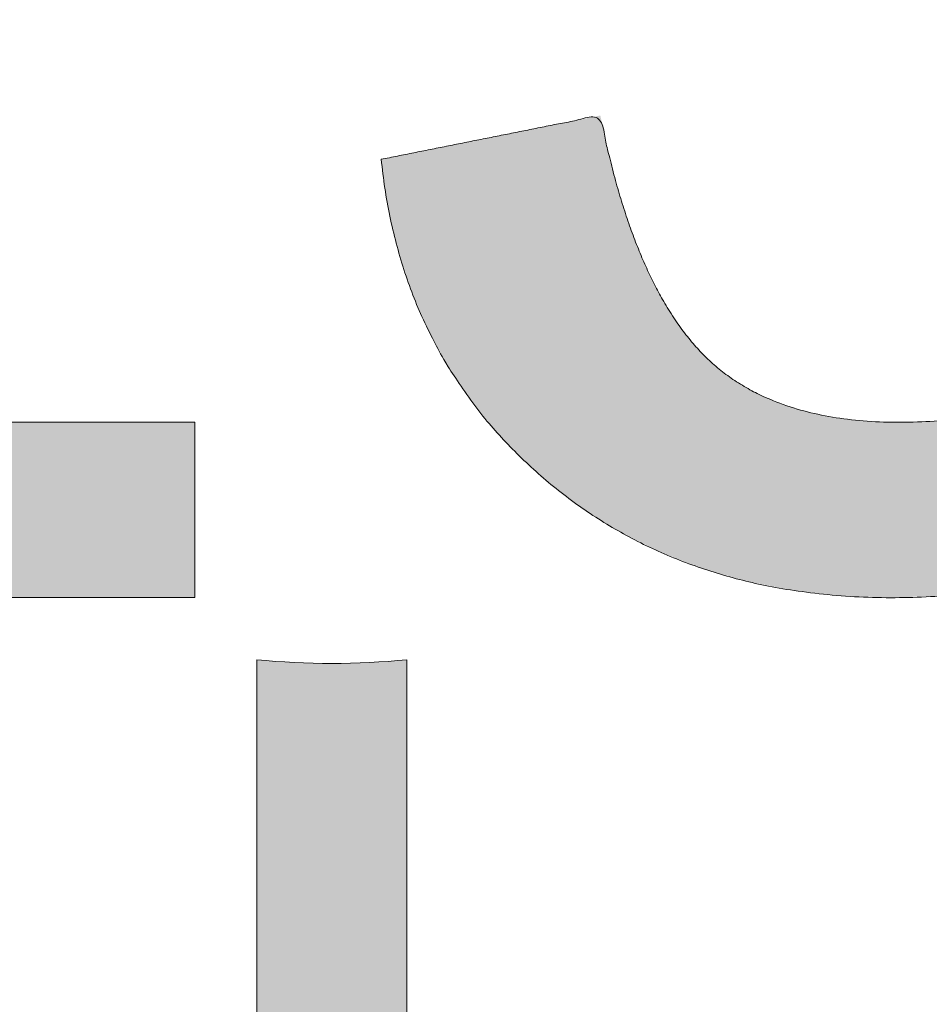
# Model space of a CAD drawing. Header units: inches. Extents: x -462 to -288, y -230 to 11.
# Tile 43 of 58: x -357.44 to -356.01, y 2.61 to 4.16. Entities that reach past the tile are written whole.
import ezdxf

# ---------------------------------------------------------------- set-up
doc = ezdxf.new("R2010")
doc.units = ezdxf.units.IN
doc.header["$LTSCALE"] = 32
doc.header["$MEASUREMENT"] = 0
doc.linetypes.add('Dash Style-1', pattern=[0.083328, 0.041656, -0.041672])
for name, color, linetype, lineweight in [('Black', 7, 'Continuous', 18), ('DashLine', 7, 'Dash Style-1', 13), ('DashLineFill', 7, 'Dash Style-1', 13), ('Drawing', 7, 'Continuous', 18), ('Leg_Locator', 7, 'Continuous', 13), ('Metal-DeskStructure', 7, 'Continuous', 13), ('None', 7, 'Continuous', 18), ('SolidLine', 7, 'Continuous', 15), ('Wood_1-H', 7, 'Continuous', 13)]:
    doc.layers.add(name, color=color, linetype=linetype, lineweight=lineweight)
pattern_1 = [(45, (0, 0), (-1.61301565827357, 1.935715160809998), []), (45, (-1.0608, 1.0608), (-0.4723460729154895, 0.4167612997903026), [])]

# ---------------------------------------------------------------- blocks, each defined once
blk = doc.blocks.new('1BRPFY-Leg_Plate (2D)')
at = {"layer": 'DashLineFill', "linetype": 'Continuous', "lineweight": 13}
h = blk.add_hatch(dxfattribs=at)
h.set_pattern_fill('Steel', color=253, style=0, pattern_type=2)
h.set_pattern_definition(pattern_1)
edge = h.paths.add_edge_path()
edge.add_arc((-1.704724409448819, -1.704724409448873), 0.125984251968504, 179.9999999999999, 269.9999999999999)
edge.add_line((-1.704724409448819, -1.830708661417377), (1.704724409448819, -1.830708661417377))
edge.add_arc((1.704724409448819, -1.704724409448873), 0.125984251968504, 270.0000000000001, 360.0000000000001)
edge.add_line((1.830708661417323, -1.704724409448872), (1.830708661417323, 1.704724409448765))
edge.add_arc((1.704724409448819, 1.704724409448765), 0.1259842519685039, 0, 90)
edge.add_line((1.704724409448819, 1.830708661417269), (-1.704724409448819, 1.830708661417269))
edge.add_arc((-1.704724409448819, 1.704724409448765), 0.1259842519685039, 90, 180)
edge.add_line((-1.830708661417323, 1.704724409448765), (-1.830708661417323, -1.704724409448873))
at = {"layer": 'DashLineFill', "flags": 128}
blk.add_lwpolyline([(-1.830708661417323, -1.704724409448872, 0.414213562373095), (-1.704724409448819, -1.830708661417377), (1.704724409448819, -1.830708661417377, 0.414213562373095), (1.830708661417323, -1.704724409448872), (1.830708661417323, 1.704724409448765, 0.414213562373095), (1.704724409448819, 1.830708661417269), (-1.704724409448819, 1.830708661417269, 0.414213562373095), (-1.830708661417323, 1.704724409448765)], format="xyb", close=True, dxfattribs=at)
at = {"layer": 'SolidLine', "flags": 128}
blk.add_lwpolyline([(0.7086614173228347, -0.5019685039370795), (0.728920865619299, -0.5029637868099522), (0.7489852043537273, -0.5059400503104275), (0.7686612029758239, -0.5108686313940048), (0.7877593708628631, -0.5177020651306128), (0.8060957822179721, -0.5263745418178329), (0.823493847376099, -0.5368025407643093), (0.8397860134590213, -0.5488856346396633), (0.8548153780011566, -0.5625074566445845), (0.8684372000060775, -0.5775368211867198), (0.8805202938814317, -0.5938289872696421), (0.8909482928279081, -0.611227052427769), (0.8996207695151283, -0.6295634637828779), (0.9064542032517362, -0.6486616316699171), (0.9113827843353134, -0.6683376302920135), (0.9143590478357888, -0.688401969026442), (0.9153543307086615, -0.7086614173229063), (0.9143590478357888, -0.7289208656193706), (0.9113827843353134, -0.748985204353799), (0.9064542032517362, -0.7686612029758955), (0.8996207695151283, -0.7877593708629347), (0.8909482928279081, -0.8060957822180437), (0.8805202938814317, -0.8234938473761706), (0.8684372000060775, -0.8397860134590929), (0.8548153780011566, -0.8548153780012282), (0.8397860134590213, -0.8684372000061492), (0.823493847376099, -0.8805202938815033), (0.8060957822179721, -0.8909482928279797), (0.7877593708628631, -0.8996207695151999), (0.7686612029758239, -0.9064542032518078), (0.7489852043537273, -0.9113827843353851), (0.728920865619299, -0.9143590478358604), (0.7086614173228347, -0.9153543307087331), (0.6884019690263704, -0.9143590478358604), (0.668337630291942, -0.9113827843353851), (0.6486616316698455, -0.9064542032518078), (0.6295634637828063, -0.8996207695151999), (0.6112270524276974, -0.8909482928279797), (0.5938289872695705, -0.8805202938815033), (0.5775368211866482, -0.8684372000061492), (0.5625074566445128, -0.8548153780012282), (0.5488856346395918, -0.8397860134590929), (0.5368025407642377, -0.8234938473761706), (0.5263745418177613, -0.8060957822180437), (0.5177020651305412, -0.7877593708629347), (0.5108686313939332, -0.7686612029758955), (0.5059400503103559, -0.748985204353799), (0.5029637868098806, -0.7289208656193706), (0.5019685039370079, -0.7086614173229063), (0.5029637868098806, -0.688401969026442), (0.5059400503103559, -0.6683376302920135), (0.5108686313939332, -0.6486616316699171), (0.5177020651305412, -0.6295634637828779), (0.5263745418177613, -0.611227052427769), (0.5368025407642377, -0.5938289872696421), (0.5488856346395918, -0.5775368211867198), (0.5625074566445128, -0.5625074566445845), (0.5775368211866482, -0.5488856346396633), (0.5938289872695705, -0.5368025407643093), (0.6112270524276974, -0.5263745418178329), (0.6295634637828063, -0.5177020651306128), (0.6486616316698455, -0.5108686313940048), (0.668337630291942, -0.5059400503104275), (0.6884019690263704, -0.5029637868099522)], close=True, dxfattribs=at)
blk = doc.blocks.new('1BRPX5-Util_Bkt_Sm-F (2D)')
at = {"layer": 'DashLineFill', "linetype": 'Continuous', "lineweight": 13}
h = blk.add_hatch(dxfattribs=at)
h.set_pattern_fill('Steel', color=253, style=0, pattern_type=2)
h.set_pattern_definition(pattern_1)
edge = h.paths.add_edge_path()
edge.add_line((-4.468503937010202, 4.413385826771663), (-3.12992125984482, 4.413385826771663))
edge.add_line((-3.12992125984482, 4.413385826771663), (-3.12992125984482, -1.854330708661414))
edge.add_line((-3.12992125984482, -1.854330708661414), (-4.468503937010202, -1.854330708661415))
edge.add_line((-4.468503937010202, -1.854330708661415), (-4.468503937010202, -1.988188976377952))
edge.add_line((-4.468503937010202, -1.988188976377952), (-2.421259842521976, -1.988188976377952))
edge.add_line((-2.421259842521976, -1.988188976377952), (-2.421259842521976, -2.366141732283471))
edge.add_arc((-2.303149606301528, -2.366141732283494), 0.1181102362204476, 179.9999999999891, 270.000000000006)
edge.add_line((-2.303149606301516, -2.484251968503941), (2.303149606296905, -2.484251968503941))
edge.add_arc((2.303149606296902, -2.366141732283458), 0.1181102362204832, 270.0000000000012, 359.9999999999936)
edge.add_line((2.421259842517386, -2.366141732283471), (2.421259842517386, -1.988188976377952))
edge.add_line((2.421259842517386, -1.988188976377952), (4.468503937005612, -1.988188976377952))
edge.add_line((4.468503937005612, -1.988188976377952), (4.468503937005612, -1.854330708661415))
edge.add_line((4.468503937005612, -1.854330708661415), (3.12992125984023, -1.854330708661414))
edge.add_line((3.12992125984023, -1.854330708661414), (3.12992125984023, 4.413385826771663))
edge.add_line((3.12992125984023, 4.413385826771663), (4.468503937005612, 4.413385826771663))
edge.add_line((4.468503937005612, 4.413385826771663), (4.468503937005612, 4.547244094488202))
edge.add_line((4.468503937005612, 4.547244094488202), (2.421259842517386, 4.547244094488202))
edge.add_line((2.421259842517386, 4.547244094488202), (2.421259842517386, 4.925196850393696))
edge.add_arc((2.303149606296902, 4.925196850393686), 0.1181102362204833, 5.365542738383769e-12, 89.99999999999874)
edge.add_line((2.303149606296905, 5.043307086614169), (-2.303149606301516, 5.043307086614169))
edge.add_arc((-2.303149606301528, 4.92519685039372), 0.1181102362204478, 89.99999999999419, 180.0000000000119)
edge.add_line((-2.421259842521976, 4.925196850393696), (-2.421259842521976, 4.547244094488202))
edge.add_line((-2.421259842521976, 4.547244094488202), (-4.468503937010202, 4.547244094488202))
edge.add_line((-4.468503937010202, 4.547244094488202), (-4.468503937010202, 4.413385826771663))
at = {"layer": 'SolidLine', "flags": 128}
for points in [[(-0.4214361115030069, -0.3626133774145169), (-0.3885146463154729, -0.3924516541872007), (-0.3586763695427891, -0.4253731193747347), (-0.3322086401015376, -0.4610607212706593), (-0.3093663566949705, -0.4991707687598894), (-0.2903695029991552, -0.5393362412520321), (-0.2754010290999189, -0.5811703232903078), (-0.2646050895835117, -0.6242701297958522), (-0.2580856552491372, -0.6682205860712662), (-0.2559055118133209, -0.7125984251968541), (-0.2580856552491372, -0.756976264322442), (-0.2646050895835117, -0.800926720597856), (-0.2754010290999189, -0.8440265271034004), (-0.2903695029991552, -0.8858606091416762), (-0.3093663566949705, -0.9260260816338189), (-0.3322086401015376, -0.9641361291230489), (-0.3586763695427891, -0.9998237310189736), (-0.3885146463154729, -1.032745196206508), (-0.4214361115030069, -1.062583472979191)], [(1.028808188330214, -1.032745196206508), (0.9958867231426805, -1.062583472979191), (0.9601991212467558, -1.089051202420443), (0.9220890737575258, -1.11189348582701), (0.8819236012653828, -1.130890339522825), (0.8400895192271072, -1.145858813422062), (0.7969897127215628, -1.156654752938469), (0.7530392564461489, -1.163174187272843), (0.708661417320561, -1.16535433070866), (0.6642835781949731, -1.163174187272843), (0.6203331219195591, -1.156654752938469), (0.5772333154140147, -1.145858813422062), (0.5353992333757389, -1.130890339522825), (0.4952337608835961, -1.11189348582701), (0.4571237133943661, -1.089051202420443), (0.4214361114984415, -1.062583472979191), (0.3885146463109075, -1.032745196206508), (0.3586763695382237, -0.9998237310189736), (0.3322086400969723, -0.9641361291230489), (0.3093663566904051, -0.9260260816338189), (0.2903695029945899, -0.8858606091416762), (0.2754010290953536, -0.8440265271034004), (0.2646050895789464, -0.800926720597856), (0.2580856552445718, -0.756976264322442), (0.2559055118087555, -0.7125984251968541), (0.2580856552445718, -0.6682205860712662), (0.2646050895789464, -0.6242701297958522), (0.2754010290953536, -0.5811703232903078), (0.2903695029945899, -0.5393362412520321), (0.3093663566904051, -0.4991707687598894), (0.3322086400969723, -0.4610607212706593), (0.3586763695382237, -0.4253731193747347), (0.3885146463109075, -0.3924516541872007), (0.4214361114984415, -0.3626133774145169), (0.4571237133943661, -0.3361456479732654), (0.4952337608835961, -0.3133033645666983), (0.5353992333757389, -0.294306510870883), (0.5772333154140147, -0.2793380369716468), (0.6203331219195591, -0.2685420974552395), (0.6642835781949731, -0.262022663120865), (0.708661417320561, -0.2598425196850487), (0.7530392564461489, -0.262022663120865), (0.7969897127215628, -0.2685420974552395), (0.8400895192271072, -0.2793380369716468), (0.8819236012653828, -0.294306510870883), (0.9220890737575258, -0.3133033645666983), (0.9601991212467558, -0.3361456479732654), (0.9958867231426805, -0.3626133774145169), (1.028808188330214, -0.3924516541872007)]]:
    blk.add_lwpolyline(points, dxfattribs=at)
blk = doc.blocks.new('Slate-LegBrace (2D)')
at = {"layer": 'DashLineFill', "linetype": 'Continuous', "lineweight": 13}
h = blk.add_hatch(dxfattribs=at)
h.set_pattern_fill('Steel', color=253, style=0, pattern_type=2)
h.set_pattern_definition(pattern_1)
edge = h.paths.add_edge_path()
edge.add_line((-2.199587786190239, -0.1351515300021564), (-1.374775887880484, -0.1351515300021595))
edge.add_arc((3.636636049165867e-15, -0.01355418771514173), 1.380142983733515, 185.0545920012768, 354.9454079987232)
edge.add_line((1.374775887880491, -0.13515153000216), (2.199718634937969, -0.1351515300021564))
edge.add_arc((6.54243738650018e-05, -0.01705725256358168), 2.202821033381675, 183.0731271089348, 356.92687289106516, ccw=False)
h = blk.add_hatch(dxfattribs=at)
h.set_pattern_fill('Steel', color=253, style=0, pattern_type=2)
h.set_pattern_definition(pattern_1)
edge = h.paths.add_edge_path()
edge.add_line((2.191696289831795, -0.2375138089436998), (1.463739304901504, -0.2375137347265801))
edge.add_arc((-6.542437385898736e-05, -0.01704129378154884), 1.480314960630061, 188.5652811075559, 351.4347188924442, ccw=False)
edge.add_line((-1.463870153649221, -0.2375137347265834), (-2.191827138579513, -0.2375138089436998))
edge.add_line((-2.191827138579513, -0.2375138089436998), (-2.199718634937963, -0.1351515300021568))
edge.add_line((-2.199718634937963, -0.1351515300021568), (-1.374775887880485, -0.1351515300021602))
edge.add_arc((2.937282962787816e-15, -0.01355418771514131), 1.380142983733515, 185.0545920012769, 354.9454079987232)
edge.add_line((1.37477588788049, -0.1351515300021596), (2.199587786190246, -0.1351515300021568))
edge.add_line((2.199587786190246, -0.1351515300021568), (2.191696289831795, -0.2375138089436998))
at = {"layer": 'DashLineFill', "flags": 128}
for points in [[(2.191696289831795, -0.2375138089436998), (1.463739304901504, -0.2375137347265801, -0.860662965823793), (-1.463870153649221, -0.2375137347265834), (-2.191827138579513, -0.2375138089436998), (-2.199718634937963, -0.1351515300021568), (-1.374775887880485, -0.1351515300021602, 0.9154551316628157), (1.37477588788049, -0.1351515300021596), (2.199587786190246, -0.1351515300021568)], [(-2.199587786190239, -0.1351515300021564), (-1.374775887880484, -0.1351515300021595, 0.9154551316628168), (1.374775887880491, -0.13515153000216), (2.199718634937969, -0.1351515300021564, -0.9477524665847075)]]:
    blk.add_lwpolyline(points, format="xyb", close=True, dxfattribs=at)
blk = doc.blocks.new('TLLegSleeve (2D)')
at = {"layer": 'DashLineFill', "linetype": 'Continuous', "lineweight": 13}
h = blk.add_hatch(dxfattribs=at)
h.set_pattern_fill('Steel', color=253, style=0, pattern_type=2)
h.set_pattern_definition(pattern_1)
edge = h.paths.add_edge_path()
edge.add_line((1.08267716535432, 1.402343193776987), (1.08267716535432, 2.913385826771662))
edge.add_arc((-1.707523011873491e-13, 2.913385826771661), 1.08267716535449, 4.479377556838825e-14, 180)
edge.add_line((-1.082677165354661, 2.913385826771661), (-1.08267716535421, 1.402343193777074))
edge.add_arc((-1.332267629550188e-15, 2.886579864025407e-15), 1.771653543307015, 127.6698869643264, 412.330113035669)
edge.add_line((1.08267716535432, 1.402343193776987), (1.08267716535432, 1.402343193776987))
edge = h.paths.add_edge_path()
edge.add_arc((1.665334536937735e-15, 2.91338582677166), 0.7480314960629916, 180, 360)
edge.add_arc((1.665334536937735e-15, 2.91338582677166), 0.7480314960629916, 9.54166404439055e-15, 180)
edge.add_line((-0.7480314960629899, 2.91338582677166), (-0.7480314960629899, 2.91338582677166))
edge = h.paths.add_edge_path()
edge.add_arc((-1.723066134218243e-13, 5.70119602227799e-16), 1.437007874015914, 180, 360)
edge.add_arc((-1.723066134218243e-13, 9.149983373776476e-17), 1.437007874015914, 9.541664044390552e-15, 180)
edge.add_line((-1.437007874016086, 3.308097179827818e-16), (-1.437007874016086, 3.308097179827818e-16))
at = {"layer": 'DashLine', "color": 8, "flags": 128}
blk.add_lwpolyline([(1.653543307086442, 1.118599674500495e-14), (1.645581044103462, -0.1620755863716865), (1.621770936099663, -0.3225902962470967), (1.582342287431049, -0.4799982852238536), (1.527674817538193, -0.6327836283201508), (1.45829500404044, -0.7794749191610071), (1.374871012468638, -0.9186594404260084), (1.278206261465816, -1.048996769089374), (1.169231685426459, -1.169231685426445), (1.048996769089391, -1.278206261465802), (0.918659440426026, -1.374871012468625), (0.7794749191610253, -1.458295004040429), (0.6327836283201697, -1.527674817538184), (0.4799982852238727, -1.582342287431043), (0.3225902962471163, -1.621770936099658), (0.1620755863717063, -1.645581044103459), (8.723964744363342e-15, -1.653543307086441), (-0.162075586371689, -1.645581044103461), (-0.3225902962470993, -1.621770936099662), (-0.4799982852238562, -1.582342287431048), (-0.6327836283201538, -1.527674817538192), (-0.7794749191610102, -1.458295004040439), (-0.9186594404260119, -1.374871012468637), (-1.048996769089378, -1.278206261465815), (-1.169231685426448, -1.169231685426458), (-1.278206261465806, -1.048996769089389), (-1.374871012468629, -0.9186594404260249), (-1.458295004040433, -0.7794749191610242), (-1.527674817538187, -0.6327836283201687), (-1.582342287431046, -0.4799982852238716), (-1.621770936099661, -0.3225902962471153), (-1.645581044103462, -0.1620755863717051), (-1.653543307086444, -7.741682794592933e-15), (-1.645581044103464, 0.1620755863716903), (-1.621770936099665, 0.3225902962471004), (-1.582342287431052, 0.4799982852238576), (-1.527674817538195, 0.6327836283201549), (-1.458295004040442, 0.7794749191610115), (-1.37487101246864, 0.918659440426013), (-1.278206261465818, 1.048996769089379), (-1.169231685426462, 1.169231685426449), (-1.048996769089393, 1.278206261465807), (-0.9186594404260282, 1.37487101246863), (-0.7794749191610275, 1.458295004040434), (-0.6327836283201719, 1.527674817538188), (-0.479998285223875, 1.582342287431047), (-0.3225902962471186, 1.621770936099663), (-0.1620755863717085, 1.645581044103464), (-1.096189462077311e-14, 1.653543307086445), (0.1620755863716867, 1.645581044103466), (0.3225902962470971, 1.621770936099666), (0.479998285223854, 1.582342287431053), (0.6327836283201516, 1.527674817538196), (0.7794749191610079, 1.458295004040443), (0.9186594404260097, 1.374871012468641), (1.048996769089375, 1.278206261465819), (1.169231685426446, 1.169231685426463), (1.278206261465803, 1.048996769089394), (1.374871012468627, 0.9186594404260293), (1.458295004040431, 0.7794749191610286), (1.527674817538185, 0.6327836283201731), (1.582342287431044, 0.4799982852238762), (1.621770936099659, 0.3225902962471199), (1.64558104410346, 0.1620755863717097)], close=True, dxfattribs=at)
at = {"layer": 'DashLineFill', "flags": 128}
for points in [[(1.08267716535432, 1.402343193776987), (1.08267716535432, 2.913385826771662, 0.9999999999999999), (-1.082677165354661, 2.913385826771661), (-1.08267716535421, 1.402343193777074, 2.931618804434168), (1.08267716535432, 1.402343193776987)], [(-1.437007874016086, 3.308097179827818e-16, 0.9999999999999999), (1.437007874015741, 3.308097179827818e-16, 0.9999999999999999), (-1.437007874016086, 3.308097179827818e-16)]]:
    blk.add_lwpolyline(points, format="xyb", close=True, dxfattribs=at)
blk = doc.blocks.new('Group-27')
at = {"layer": 'SolidLine', "flags": 128}
blk.add_lwpolyline([(49.23228346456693, -5.31496062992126, -0.4142135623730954), (50.94488188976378, -3.602362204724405, -0.414213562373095), (52.65748031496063, -5.31496062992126, -0.4142135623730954), (50.94488188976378, -7.027559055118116, -0.414213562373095)], format="xyb", close=True, dxfattribs=at)
at = {"layer": 'Wood_1-H', "color": 7}
for name, p in [('1BRPX5-Util_Bkt_Sm-F (2D)', (50.94488188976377, -5.314960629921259)), ('TLLegSleeve (2D)', (50.94488188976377, -5.31496062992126)), ('Slate-LegBrace (2D)', (50.94488188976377, -5.31496062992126)), ('1BRPFY-Leg_Plate (2D)', (50.94488188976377, -5.31496062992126))]:
    blk.add_blockref(name, p, dxfattribs=at)
blk = doc.blocks.new('Group-28')
at = {"layer": 'None'}
blk.add_blockref('Group-27', (0, 0), dxfattribs=at)
blk = doc.blocks.new('SL Utility Cabinet (2D)')
at = {"layer": 'None'}
blk.add_blockref('Group-28', (0, 0), dxfattribs=at)
at = {"layer": 'Drawing', "color": 0, "flags": 1}
for tag in ['Tag', 'Catalog', 'Option1', 'Option2', 'Option3', 'Option4', 'Option5', 'Option6', 'Option7', 'Option8', 'Option9', 'Option10', 'Option11', 'Option12', 'Custom', 'FinishGroup', 'Discount', 'Item2', 'Item3', 'Item6', 'Item9', 'Item10', 'Item12', 'Item13', 'Item16', 'Item19', 'Item20', 'Item21', 'Item22', 'Item23', 'Item24', 'Item25', 'Item8', 'Item18', 'Item1', 'Item4', 'Item5', 'Item7', 'Item11', 'Item14', 'Item15', 'Item17']:
    blk.add_attdef(tag, (-48.51291654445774, 7.46335022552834), '', height=0.007086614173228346, dxfattribs=at)
blk = doc.blocks.new('Group-40')
at = {"layer": 'Metal-DeskStructure', "color": 7, "flags": 128}
blk.add_lwpolyline([(0.8051100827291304, 0.3242076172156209), (0.6569804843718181, -0.1001143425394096), (0.9545622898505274, -0.1001143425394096)], close=True, dxfattribs=at)
at = {"layer": 'Metal-DeskStructure', "color": 7}
blk.add_open_spline([(1.174112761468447, -0.3918349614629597), (1.184693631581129, -0.4210075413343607), (1.168822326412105, -0.4369198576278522), (1.14501536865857, -0.439571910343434), (1.104014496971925, -0.439571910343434), (1.078886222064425, -0.4369198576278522), (1.066982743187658, -0.4329417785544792), (1.060369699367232, -0.4236595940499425), (1.057724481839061, -0.4170294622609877), (1.021353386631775, -0.3010040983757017), (0.9849822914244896, -0.1849787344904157), (0.807093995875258, -0.1849787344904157), (0.6292057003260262, -0.1849787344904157), (0.5941572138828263, -0.2996780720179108), (0.5591087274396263, -0.4143774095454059), (0.5564635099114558, -0.4210075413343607), (0.5498504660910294, -0.4302897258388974), (0.5379469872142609, -0.4369198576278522), (0.5141400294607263, -0.439571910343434), (0.477108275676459, -0.439571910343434), (0.4519787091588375, -0.4355938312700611), (0.4427204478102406, -0.4249856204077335), (0.4427204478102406, -0.4050952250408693), (0.4480108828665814, -0.3905089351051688), (0.5915119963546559, 0.0006630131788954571), (0.7350131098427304, 0.3918349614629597), (0.7376583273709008, 0.3971390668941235), (0.7469165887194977, 0.4037691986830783), (0.7627866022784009, 0.4077472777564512), (0.789238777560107, 0.4090720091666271), (0.8302396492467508, 0.4090720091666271), (0.8580131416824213, 0.4077472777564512), (0.8752070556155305, 0.4037691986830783), (0.8844653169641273, 0.3971390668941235), (0.8871105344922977, 0.3918349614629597), (1.030611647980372, 0), (1.174112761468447, -0.3918349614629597)], degree=2, knots=[0, 0, 0, 0.01595318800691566, 0.02392978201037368, 0.03190637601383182, 0.03938443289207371, 0.04686248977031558, 0.05434054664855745, 0.06181860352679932, 0.06181860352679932, 0.1891978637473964, 0.1891978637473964, 0.3755520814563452, 0.3755520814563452, 0.5011946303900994, 0.5011946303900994, 0.5086726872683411, 0.5161507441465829, 0.5236288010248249, 0.5311068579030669, 0.5385854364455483, 0.5460640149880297, 0.5535425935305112, 0.5610211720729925, 0.5610211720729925, 0.7618481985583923, 0.7618481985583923, 0.7647050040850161, 0.7675618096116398, 0.7704186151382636, 0.7732754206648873, 0.7763226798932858, 0.7793699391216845, 0.7824171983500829, 0.7854644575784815, 0.7854644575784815, 1, 1, 1], dxfattribs=at)
blk = doc.blocks.new('TL14_lower_leg (2D)')
at = {"layer": 'DashLine', "flags": 128}
for points in [[(-1.777195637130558e-14, 1.377952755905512), (0.1350629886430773, 1.371317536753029), (0.2688252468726, 1.351475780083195), (0.3999985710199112, 1.318618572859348), (0.5273196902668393, 1.27306234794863), (0.649562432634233, 1.215245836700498), (0.7655495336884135, 1.14572584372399), (0.8741639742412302, 1.065171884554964), (0.9743597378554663, 0.9743597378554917), (1.065171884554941, 0.8741639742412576), (1.14572584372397, 0.7655495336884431), (1.215245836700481, 0.6495624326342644), (1.273062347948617, 0.5273196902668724), (1.318618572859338, 0.3999985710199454), (1.351475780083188, 0.2688252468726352), (1.371317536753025, 0.1350629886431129), (1.377952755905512, 1.783045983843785e-14), (1.371317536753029, -0.1350629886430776), (1.351475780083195, -0.2688252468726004), (1.318618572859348, -0.3999985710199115), (1.27306234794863, -0.5273196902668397), (1.215245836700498, -0.6495624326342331), (1.145725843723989, -0.7655495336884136), (1.065171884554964, -0.8741639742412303), (0.9743597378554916, -0.9743597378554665), (0.8741639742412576, -1.065171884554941), (0.7655495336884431, -1.14572584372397), (0.6495624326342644, -1.215245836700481), (0.5273196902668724, -1.273062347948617), (0.3999985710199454, -1.318618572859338), (0.2688252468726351, -1.351475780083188), (0.135062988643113, -1.371317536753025), (1.777195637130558e-14, -1.377952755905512), (-0.1350629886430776, -1.371317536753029), (-0.2688252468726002, -1.351475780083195), (-0.3999985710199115, -1.318618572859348), (-0.5273196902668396, -1.27306234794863), (-0.6495624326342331, -1.215245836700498), (-0.7655495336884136, -1.14572584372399), (-0.8741639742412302, -1.065171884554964), (-0.9743597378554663, -0.9743597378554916), (-1.065171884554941, -0.8741639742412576), (-1.14572584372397, -0.7655495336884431), (-1.215245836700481, -0.6495624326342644), (-1.273062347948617, -0.5273196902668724), (-1.318618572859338, -0.3999985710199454), (-1.351475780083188, -0.2688252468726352), (-1.371317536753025, -0.1350629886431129), (-1.377952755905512, -1.783045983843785e-14), (-1.371317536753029, 0.1350629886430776), (-1.351475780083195, 0.2688252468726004), (-1.318618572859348, 0.3999985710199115), (-1.27306234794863, 0.5273196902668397), (-1.215245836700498, 0.6495624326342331), (-1.145725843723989, 0.7655495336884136), (-1.065171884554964, 0.8741639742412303), (-0.9743597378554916, 0.9743597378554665), (-0.8741639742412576, 1.065171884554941), (-0.7655495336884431, 1.14572584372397), (-0.6495624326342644, 1.215245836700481), (-0.5273196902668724, 1.273062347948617), (-0.3999985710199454, 1.318618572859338), (-0.2688252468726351, 1.351475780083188), (-0.135062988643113, 1.371317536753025)], [(0.7086614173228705, -0.547244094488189), (0.724483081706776, -0.54802136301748), (0.7401523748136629, -0.5503456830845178), (0.7555183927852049, -0.5541946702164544), (0.7704331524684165, -0.5595312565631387), (0.7847530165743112, -0.5663040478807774), (0.798340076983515, -0.574447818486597), (0.8110634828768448, -0.5838841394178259), (0.8228007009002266, -0.5945221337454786), (0.8334386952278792, -0.6062593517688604), (0.8428750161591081, -0.6189827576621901), (0.8510187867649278, -0.632569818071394), (0.8577915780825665, -0.6468896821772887), (0.8631281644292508, -0.6618044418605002), (0.8669771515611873, -0.6771704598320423), (0.8693014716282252, -0.6928397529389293), (0.8700787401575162, -0.7086614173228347), (0.8693014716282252, -0.72448308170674), (0.8669771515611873, -0.7401523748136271), (0.8631281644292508, -0.7555183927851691), (0.8577915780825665, -0.7704331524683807), (0.8510187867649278, -0.7847530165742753), (0.8428750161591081, -0.7983400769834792), (0.8334386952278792, -0.811063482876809), (0.8228007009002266, -0.8228007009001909), (0.8110634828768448, -0.8334386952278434), (0.798340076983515, -0.8428750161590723), (0.7847530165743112, -0.8510187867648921), (0.7704331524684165, -0.8577915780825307), (0.7555183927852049, -0.8631281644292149), (0.7401523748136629, -0.8669771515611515), (0.724483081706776, -0.8693014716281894), (0.7086614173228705, -0.8700787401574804), (0.6928397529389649, -0.8693014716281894), (0.6771704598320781, -0.8669771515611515), (0.6618044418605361, -0.8631281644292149), (0.6468896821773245, -0.8577915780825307), (0.6325698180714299, -0.8510187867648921), (0.618982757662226, -0.8428750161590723), (0.6062593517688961, -0.8334386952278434), (0.5945221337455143, -0.8228007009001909), (0.5838841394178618, -0.811063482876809), (0.5744478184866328, -0.7983400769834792), (0.5663040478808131, -0.7847530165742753), (0.5595312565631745, -0.7704331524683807), (0.5541946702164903, -0.7555183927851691), (0.5503456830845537, -0.7401523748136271), (0.5480213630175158, -0.72448308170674), (0.5472440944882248, -0.7086614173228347), (0.5480213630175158, -0.6928397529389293), (0.5503456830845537, -0.6771704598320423), (0.5541946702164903, -0.6618044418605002), (0.5595312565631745, -0.6468896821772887), (0.5663040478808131, -0.632569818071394), (0.5744478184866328, -0.6189827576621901), (0.5838841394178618, -0.6062593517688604), (0.5945221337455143, -0.5945221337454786), (0.6062593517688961, -0.5838841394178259), (0.618982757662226, -0.574447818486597), (0.6325698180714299, -0.5663040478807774), (0.6468896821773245, -0.5595312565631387), (0.6618044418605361, -0.5541946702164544), (0.6771704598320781, -0.5503456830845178), (0.6928397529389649, -0.54802136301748)]]:
    blk.add_lwpolyline(points, close=True, dxfattribs=at)
at = {"layer": 'Metal-DeskStructure', "color": 7}
blk.add_blockref('Group-40', (0, 0), dxfattribs=at)
blk = doc.blocks.new('Group-41')
at = {"layer": 'DashLineFill', "linetype": 'Continuous', "lineweight": 13}
h = blk.add_hatch(dxfattribs=at)
h.set_pattern_fill('Steel', color=253, style=0, pattern_type=2)
h.set_pattern_definition(pattern_1)
h.paths.add_polyline_path([(-2.066929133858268, 1.397637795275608), (2.066929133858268, 1.397637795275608), (2.066929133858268, 0.1377952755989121), (2.106299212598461, 0.1377952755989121), (2.106299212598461, -0.1377952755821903), (2.066929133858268, -0.1377952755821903), (2.066929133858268, -5.275590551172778), (2.106299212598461, -5.275590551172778), (2.106299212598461, -5.55118110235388), (2.066929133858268, -5.55118110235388), (2.066929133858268, -5.82677165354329), (-2.066929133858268, -5.82677165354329), (-2.066929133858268, -5.55118110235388), (-2.106299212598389, -5.55118110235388), (-2.106299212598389, -5.275590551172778), (-2.066929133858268, -5.275590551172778), (-2.066929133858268, -0.1377952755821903), (-2.106299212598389, -0.1377952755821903), (-2.106299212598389, 0.1377952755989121), (-2.066929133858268, 0.1377952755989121)])
blk = doc.blocks.new('TL14_upper_leg (2D)')
at = {"layer": 'DashLine', "flags": 128}
blk.add_lwpolyline([(0, 1.22047244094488), (0.1196272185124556, 1.214595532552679), (0.2381023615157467, 1.197021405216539), (0.3542844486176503, 1.167919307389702), (0.4670545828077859, 1.127569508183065), (0.5753267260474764, 1.076360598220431), (0.6780581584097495, 1.01478574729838), (0.7742595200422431, 0.9434379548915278), (0.8630043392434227, 0.8630043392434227), (0.9434379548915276, 0.7742595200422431), (1.01478574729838, 0.6780581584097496), (1.076360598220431, 0.5753267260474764), (1.127569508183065, 0.467054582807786), (1.167919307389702, 0.3542844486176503), (1.197021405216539, 0.2381023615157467), (1.214595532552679, 0.1196272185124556), (1.22047244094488, 7.47323834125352e-17), (1.214595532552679, -0.1196272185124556), (1.197021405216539, -0.2381023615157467), (1.167919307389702, -0.3542844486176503), (1.127569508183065, -0.467054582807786), (1.076360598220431, -0.5753267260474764), (1.01478574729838, -0.6780581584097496), (0.9434379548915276, -0.7742595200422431), (0.8630043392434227, -0.8630043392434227), (0.7742595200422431, -0.9434379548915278), (0.6780581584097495, -1.01478574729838), (0.5753267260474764, -1.076360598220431), (0.4670545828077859, -1.127569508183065), (0.3542844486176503, -1.167919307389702), (0.2381023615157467, -1.197021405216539), (0.1196272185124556, -1.214595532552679), (0, -1.22047244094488), (-0.1196272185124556, -1.214595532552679), (-0.2381023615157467, -1.197021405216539), (-0.3542844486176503, -1.167919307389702), (-0.4670545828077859, -1.127569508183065), (-0.5753267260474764, -1.076360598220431), (-0.6780581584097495, -1.01478574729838), (-0.7742595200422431, -0.9434379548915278), (-0.8630043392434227, -0.8630043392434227), (-0.9434379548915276, -0.7742595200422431), (-1.01478574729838, -0.6780581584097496), (-1.076360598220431, -0.5753267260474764), (-1.127569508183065, -0.467054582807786), (-1.167919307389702, -0.3542844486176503), (-1.197021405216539, -0.2381023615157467), (-1.214595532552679, -0.1196272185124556), (-1.22047244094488, 7.47323834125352e-17), (-1.214595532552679, 0.1196272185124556), (-1.197021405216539, 0.2381023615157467), (-1.167919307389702, 0.3542844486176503), (-1.127569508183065, 0.467054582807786), (-1.076360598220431, 0.5753267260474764), (-1.01478574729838, 0.6780581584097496), (-0.9434379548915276, 0.7742595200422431), (-0.8630043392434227, 0.8630043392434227), (-0.7742595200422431, 0.9434379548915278), (-0.6780581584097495, 1.01478574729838), (-0.5753267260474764, 1.076360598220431), (-0.4670545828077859, 1.127569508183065), (-0.3542844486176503, 1.167919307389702), (-0.2381023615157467, 1.197021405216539), (-0.1196272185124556, 1.214595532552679)], close=True, dxfattribs=at)
at = {"layer": 'DashLine', "color": 7}
blk.add_blockref('Group-41', (0, 0), dxfattribs=at)
blk = doc.blocks.new('1BRPT9-Bracket (2D)')
at = {"layer": 'DashLineFill', "linetype": 'Continuous', "lineweight": 13}
h = blk.add_hatch(dxfattribs=at)
h.set_pattern_fill('Steel', color=253, style=0, pattern_type=2)
h.set_pattern_definition(pattern_1)
edge = h.paths.add_edge_path()
edge.add_arc((1.677931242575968, -8.488188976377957), 0.2519685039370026, 269.999999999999, 360.0000000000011)
edge.add_line((1.929899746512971, -8.488188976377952), (1.929899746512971, -7.480314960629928))
edge.add_line((1.929899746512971, -7.480314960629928), (2.323600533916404, -7.480314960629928))
edge.add_line((2.323600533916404, -7.480314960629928), (2.323600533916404, 7.461135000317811))
edge.add_line((2.323600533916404, 7.461135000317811), (1.929899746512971, 7.480314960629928))
edge.add_line((1.929899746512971, 7.480314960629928), (1.929899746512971, 8.488188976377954))
edge.add_arc((1.677931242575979, 8.488188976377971), 0.2519685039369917, 359.999999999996, 450.0000000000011)
edge.add_line((1.677931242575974, 8.740157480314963), (-2.32206875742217, 8.740157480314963))
edge.add_line((-2.32206875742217, 8.740157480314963), (-2.32206875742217, -8.74015748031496))
edge.add_line((-2.32206875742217, -8.74015748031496), (1.677931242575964, -8.74015748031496))
blk = doc.blocks.new('Group-64')
at = {"layer": 'Metal-DeskStructure', "linetype": 'Continuous', "lineweight": 0, "true_color": 0xff0000}
for points in [[(-1.731140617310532, -1.274606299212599), (-1.731140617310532, 1.274606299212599), (-1.386652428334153, 1.274606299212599), (-1.386652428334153, -0.9990157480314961), (-0.2153925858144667, -0.9990157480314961), (-0.2153925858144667, -1.274606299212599)], [(0.07759731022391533, -0.5856299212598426), (0.4220854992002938, -0.516732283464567), (0.4355843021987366, -0.5785483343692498), (0.4507819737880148, -0.6358900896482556), (0.4676785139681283, -0.6887575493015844), (0.4862739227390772, -0.7371507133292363), (0.5065682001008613, -0.7810695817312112), (0.5285613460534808, -0.8205141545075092), (0.5522533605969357, -0.8554844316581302), (0.5776442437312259, -0.8859804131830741), (0.6055245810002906, -0.912473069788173), (0.6366849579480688, -0.9354333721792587), (0.6711253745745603, -0.9548613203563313), (0.7088458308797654, -0.9707569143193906), (0.7498463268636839, -0.9831201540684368), (0.7941268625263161, -0.9919510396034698), (0.8416874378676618, -0.9972495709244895), (0.8925280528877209, -0.9990157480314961), (0.9512658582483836, -0.9966944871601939), (1.006370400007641, -0.9897307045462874), (1.057841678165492, -0.9781244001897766), (1.105679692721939, -0.9618755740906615), (1.149884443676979, -0.940984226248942), (1.190455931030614, -0.9154503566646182), (1.227394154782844, -0.8852739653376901), (1.260699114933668, -0.8504550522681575), (1.290219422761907, -0.8122047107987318), (1.31580368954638, -0.7717340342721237), (1.337451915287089, -0.7290430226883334), (1.355164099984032, -0.6841316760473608), (1.36894024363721, -0.6369999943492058), (1.378780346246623, -0.5876479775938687), (1.384684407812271, -0.5360756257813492), (1.386652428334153, -0.4822829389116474), (1.384583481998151, -0.4309545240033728), (1.378376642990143, -0.3819305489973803), (1.368031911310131, -0.33521101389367), (1.353549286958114, -0.2907959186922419), (1.334928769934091, -0.248685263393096), (1.312170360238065, -0.2088790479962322), (1.285274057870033, -0.1713772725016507), (1.254239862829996, -0.1361799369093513), (1.220009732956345, -0.1042626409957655), (1.183525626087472, -0.07660098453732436), (1.144787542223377, -0.05319496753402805), (1.10379548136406, -0.03404458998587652), (1.06054944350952, -0.01914985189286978), (1.015049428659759, -0.008510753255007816), (0.9672954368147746, -0.00212729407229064), (0.9172874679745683, 5.25655281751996e-07), (0.8956562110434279, -0.0005377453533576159), (0.8727465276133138, -0.00215255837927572), (0.8485584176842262, -0.00484391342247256), (0.823091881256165, -0.008611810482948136), (0.7963469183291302, -0.01345624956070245), (0.7683235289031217, -0.0193772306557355), (0.7390217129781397, -0.02637475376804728), (0.7084414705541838, -0.0344488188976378), (0.7418142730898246, 0.2411417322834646), (0.748895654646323, 0.2403850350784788), (0.755607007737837, 0.2397292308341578), (0.7619483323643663, 0.2391743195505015), (0.7679196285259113, 0.2387203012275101), (0.7735208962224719, 0.2383671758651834), (0.778752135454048, 0.2381149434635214), (0.7836133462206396, 0.2379636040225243), (0.7881045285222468, 0.2379131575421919), (0.8317039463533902, 0.2394186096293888), (0.8742268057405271, 0.2439349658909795), (0.9156731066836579, 0.251462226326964), (0.9560428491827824, 0.2620003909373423), (0.9953360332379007, 0.2755494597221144), (1.033552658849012, 0.2921094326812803), (1.070692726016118, 0.31168030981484), (1.106756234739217, 0.3342620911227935), (1.140061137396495, 0.3599725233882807), (1.168925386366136, 0.3889293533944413), (1.193348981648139, 0.4211325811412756), (1.213331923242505, 0.4565822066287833), (1.228874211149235, 0.4952782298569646), (1.239975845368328, 0.5372206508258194), (1.246636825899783, 0.5824094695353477), (1.248857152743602, 0.6308446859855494), (1.247141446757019, 0.669818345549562), (1.24199432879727, 0.7070762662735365), (1.233415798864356, 0.7426184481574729), (1.221405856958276, 0.7764448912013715), (1.20596450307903, 0.808555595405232), (1.187091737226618, 0.8389505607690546), (1.164787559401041, 0.8676297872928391), (1.139051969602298, 0.8945932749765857), (1.110608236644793, 0.9190672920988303), (1.08017962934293, 0.940278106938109), (1.04776614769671, 0.9582257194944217), (1.013367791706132, 0.9729101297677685), (0.9769845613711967, 0.9843313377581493), (0.9386164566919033, 0.9924893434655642), (0.8982634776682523, 0.9973841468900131), (0.8559256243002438, 0.9990157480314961), (0.8137646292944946, 0.9974009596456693), (0.7734034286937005, 0.992556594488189), (0.7348420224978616, 0.9844826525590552), (0.698080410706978, 0.9731791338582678), (0.6631185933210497, 0.9586460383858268), (0.6299565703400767, 0.9408833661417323), (0.5985943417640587, 0.9198911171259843), (0.569031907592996, 0.8956692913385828), (0.5416561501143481, 0.8682178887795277), (0.5168539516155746, 0.837536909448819), (0.4946253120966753, 0.8036263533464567), (0.4749702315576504, 0.766486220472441), (0.4578887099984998, 0.7261165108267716), (0.4433807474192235, 0.6825172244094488), (0.4314463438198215, 0.6356883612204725), (0.4220854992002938, 0.5856299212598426), (0.07759731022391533, 0.6545275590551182), (0.09415750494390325, 0.7262006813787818), (0.1153097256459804, 0.793735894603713), (0.1410539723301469, 0.8571331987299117), (0.1713902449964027, 0.9163925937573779), (0.2063185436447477, 0.9715140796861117), (0.245838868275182, 1.022497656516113), (0.2899512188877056, 1.069343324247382), (0.3386555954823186, 1.112051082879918), (0.3912118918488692, 1.15014996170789), (0.4468800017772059, 1.183168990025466), (0.5056599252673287, 1.211108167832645), (0.5675516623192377, 1.233967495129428), (0.6325552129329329, 1.251746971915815), (0.7006705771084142, 1.264446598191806), (0.7718977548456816, 1.2720663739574), (0.8462367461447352, 1.274606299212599), (0.8979352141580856, 1.273260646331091), (0.9486076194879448, 1.26922368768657), (0.9982539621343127, 1.262495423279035), (1.04687424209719, 1.253075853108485), (1.094468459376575, 1.240964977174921), (1.141036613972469, 1.226162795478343), (1.186578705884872, 1.208669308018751), (1.231094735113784, 1.188484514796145), (1.273802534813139, 1.165970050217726), (1.313919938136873, 1.141487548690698), (1.351446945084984, 1.115037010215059), (1.386383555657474, 1.08661843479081), (1.418729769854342, 1.056231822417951), (1.448485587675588, 1.023877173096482), (1.475651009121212, 0.9895544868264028), (1.500226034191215, 0.9532637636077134), (1.522050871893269, 0.9157114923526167), (1.54096573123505, 0.8776041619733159), (1.556970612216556, 0.8389417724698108), (1.570065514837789, 0.7997243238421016), (1.580250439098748, 0.7599518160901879), (1.587525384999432, 0.7196242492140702), (1.591890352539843, 0.6787416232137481), (1.59334534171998, 0.6373039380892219), (1.591982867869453, 0.5979265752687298), (1.587895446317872, 0.5594575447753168), (1.581083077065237, 0.5218968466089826), (1.571545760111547, 0.4852444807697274), (1.559283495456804, 0.4495004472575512), (1.544296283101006, 0.4146647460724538), (1.526584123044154, 0.3807373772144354), (1.506147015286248, 0.3477183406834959), (1.483018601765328, 0.3159776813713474), (1.457232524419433, 0.2858854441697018), (1.428788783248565, 0.2574416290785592), (1.397687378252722, 0.2306462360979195), (1.363928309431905, 0.2054992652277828), (1.327511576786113, 0.1820007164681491), (1.288437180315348, 0.1601505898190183), (1.246705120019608, 0.1399488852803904), (1.301220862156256, 0.125289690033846), (1.352809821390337, 0.1071485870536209), (1.401471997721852, 0.08552557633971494), (1.447207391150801, 0.06042065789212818), (1.490016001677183, 0.03183383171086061), (1.529897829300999, -0.0002349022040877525), (1.566852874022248, -0.03578554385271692), (1.600881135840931, -0.07481809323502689), (1.631410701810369, -0.1168615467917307), (1.657869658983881, -0.1614449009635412), (1.680258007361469, -0.2085681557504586), (1.698575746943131, -0.2582313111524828), (1.712822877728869, -0.3104343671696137), (1.722999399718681, -0.3651773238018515), (1.729105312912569, -0.422460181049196), (1.731140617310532, -0.4822829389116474), (1.727372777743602, -0.5635942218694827), (1.716069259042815, -0.6417432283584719), (1.697230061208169, -0.716729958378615), (1.670855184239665, -0.788554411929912), (1.636944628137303, -0.857216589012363), (1.595498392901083, -0.9227164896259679), (1.546516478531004, -0.9850541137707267), (1.489998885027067, -1.044229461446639), (1.427728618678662, -1.098224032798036), (1.361488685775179, -1.145019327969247), (1.291279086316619, -1.184615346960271), (1.217099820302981, -1.217012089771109), (1.138950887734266, -1.242209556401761), (1.056832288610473, -1.260207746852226), (0.9707440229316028, -1.271006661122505), (0.8806860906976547, -1.274606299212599), (0.7992907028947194, -1.271612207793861), (0.7214276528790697, -1.262629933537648), (0.6470969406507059, -1.24765947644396), (0.5762985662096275, -1.226700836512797), (0.5090325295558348, -1.199754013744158), (0.4452988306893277, -1.166819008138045), (0.3850974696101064, -1.127895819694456), (0.3284284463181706, -1.082984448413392), (0.2764692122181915, -1.033296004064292), (0.2303972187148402, -0.980041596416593), (0.1902124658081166, -0.9232212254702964), (0.1559149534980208, -0.8628348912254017), (0.1275046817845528, -0.798882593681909), (0.1049816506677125, -0.7313643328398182), (0.08834586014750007, -0.6602801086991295)]]:
    blk.add_hatch(color=1, dxfattribs=at).paths.add_polyline_path(points)
at = {"layer": 'Metal-DeskStructure', "color": 7, "flags": 128}
blk.add_lwpolyline([(-1.731140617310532, -1.274606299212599), (-1.731140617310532, 1.274606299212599), (-1.386652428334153, 1.274606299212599), (-1.386652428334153, -0.9990157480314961), (-0.2153925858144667, -0.9990157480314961), (-0.2153925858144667, -1.274606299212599)], close=True, dxfattribs=at)
at = {"layer": 'Metal-DeskStructure', "color": 7}
blk.add_open_spline([(0.07759731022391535, -0.5856299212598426), (0.2498414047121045, -0.5511811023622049), (0.4220854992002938, -0.516732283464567), (0.4726829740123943, -0.7729450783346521), (0.6826055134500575, -0.999015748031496), (1.134745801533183, -0.999015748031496), (1.386652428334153, -0.701894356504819), (1.386652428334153, -0.2723603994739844), (1.121827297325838, 5.25655281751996e-07), (0.8333192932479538, 5.25655281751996e-07), (0.7084414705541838, -0.0344488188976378), (0.7251278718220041, 0.1033464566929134), (0.7418142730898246, 0.2411417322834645), (0.770879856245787, 0.2379131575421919), (0.9646553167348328, 0.2379131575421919), (1.248857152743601, 0.4306110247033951), (1.248857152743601, 0.7901708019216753), (1.029246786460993, 0.999015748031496), (0.6836820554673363, 0.999015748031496), (0.4543817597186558, 0.7923228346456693), (0.4220854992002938, 0.5856299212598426), (0.2498414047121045, 0.6200787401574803), (0.07759731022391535, 0.6545275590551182), (0.1346540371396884, 0.9494958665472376), (0.5426571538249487, 1.274606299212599), (1.05508274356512, 1.274606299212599), (1.407106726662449, 1.102362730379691), (1.59334534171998, 0.8041647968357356), (1.59334534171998, 0.477977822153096), (1.418948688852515, 0.2174588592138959), (1.246705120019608, 0.1399488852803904), (1.470621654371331, 0.08827591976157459), (1.731140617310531, -0.2379121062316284), (1.731140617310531, -0.8138526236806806), (1.248857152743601, -1.274606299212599), (0.5480398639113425, -1.274606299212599), (0.1088170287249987, -0.8913625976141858), (0.07759731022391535, -0.5856299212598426)], degree=2, knots=[0, 0, 0, 0.02441077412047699, 0.02441077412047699, 0.06070428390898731, 0.09699779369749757, 0.1388748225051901, 0.1807518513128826, 0.2207813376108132, 0.2608108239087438, 0.2772438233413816, 0.2772438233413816, 0.2948514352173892, 0.2948514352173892, 0.2985612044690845, 0.3365858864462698, 0.3746105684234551, 0.4048668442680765, 0.4351231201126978, 0.4651912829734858, 0.4952594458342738, 0.4952594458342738, 0.5205061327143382, 0.5205061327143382, 0.5636873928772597, 0.6068686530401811, 0.6365749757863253, 0.6662812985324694, 0.6959876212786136, 0.7243525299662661, 0.7527174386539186, 0.7527174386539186, 0.7872277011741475, 0.8217379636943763, 0.8685625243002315, 0.9153870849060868, 0.9576935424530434, 1, 1, 1], dxfattribs=at)
blk = doc.blocks.new('SlateLegLocator-L3')
at = {"color": 255, "linetype": 'Dash Style-1', "lineweight": 5}
blk.add_wipeout([(-2.106299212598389, 1.3779527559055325), (2.10629921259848, 1.3779527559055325), (2.10629921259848, -5.807086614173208), (-2.106299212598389, -5.807086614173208)], dxfattribs=at).dxf.layer = 'Black'
at = {"layer": 'Leg_Locator', "linetype": 'Continuous', "lineweight": 0, "true_color": 0xff0000}
h = blk.add_hatch(color=1, dxfattribs=at)
edge = h.paths.add_edge_path()
edge.add_line((4.475859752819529e-14, -5.0275590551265), (-0.4794678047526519, -3.866141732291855))
edge.add_line((-0.4794678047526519, -3.866141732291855), (-0.1181102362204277, -3.866141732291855))
edge.add_line((-0.1181102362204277, -3.866141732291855), (-0.1181102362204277, -1.37222430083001))
edge.add_arc((4.476974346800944e-14, -0.1574803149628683), 1.220472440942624, 264.4465558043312, 275.5534441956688)
edge.add_line((0.1181102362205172, -1.37222430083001), (0.1181102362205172, -3.866141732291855))
edge.add_line((0.1181102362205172, -3.866141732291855), (0.4794678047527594, -3.866141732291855))
edge.add_line((0.4794678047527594, -3.866141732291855), (4.474198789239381e-14, -5.0275590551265))
at = {"layer": 'Leg_Locator', "flags": 128}
blk.add_lwpolyline([(4.475859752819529e-14, -5.0275590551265), (-0.4794678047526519, -3.866141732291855), (-0.1181102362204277, -3.866141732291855), (-0.1181102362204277, -1.37222430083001, 0.04850091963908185), (0.1181102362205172, -1.37222430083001), (0.1181102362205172, -3.866141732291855), (0.4794678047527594, -3.866141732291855)], format="xyb", close=True, dxfattribs=at)
at = {"layer": 'Metal-DeskStructure', "color": 7}
blk.add_blockref('Group-64', (0, 0), dxfattribs=at)
blk = doc.blocks.new('Group-65')
at = {"layer": 'None', "color": 7, "rotation": 180}
blk.add_blockref('1BRPT9-Bracket (2D)', (49.87007874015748, -11.41732283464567), dxfattribs=at)
at = {"layer": 'None', "color": 7}
for name in ['1BRPFY-Leg_Plate (2D)', 'TL14_upper_leg (2D)', 'TL14_lower_leg (2D)']:
    blk.add_blockref(name, (49.87007874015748, -5.31496062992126), dxfattribs=at)
blk.add_blockref('SlateLegLocator-L3', (49.87007874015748, -5.31496062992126), dxfattribs=at)
blk = doc.blocks.new('Group-67')
at = {"layer": 'None'}
blk.add_blockref('Group-65', (0, 0), dxfattribs=at)
blk = doc.blocks.new('SL Credenza Desk Top (2D)')
at = {"layer": 'None'}
blk.add_blockref('Group-67', (0, 0), dxfattribs=at)
at = {"layer": 'Drawing', "color": 0, "flags": 1}
for tag in ['Tag', 'Catalog', 'Option1', 'Option2', 'Option3', 'Option4', 'Option5', 'Option6', 'Option7', 'Option8', 'Option9', 'Option10', 'Option11', 'Option12', 'Custom', 'FinishGroup', 'Discount', 'Item2', 'Item3', 'Item6', 'Item9', 'Item10', 'Item12', 'Item13', 'Item16', 'Item19', 'Item20', 'Item21', 'Item22', 'Item23', 'Item24', 'Item25', 'Item8', 'Item18', 'Item1', 'Item4', 'Item5', 'Item7', 'Item11', 'Item14', 'Item15', 'Item17']:
    blk.add_attdef(tag, (-47.35957234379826, -5.664367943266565), '', height=0.007086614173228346, dxfattribs=at)

msp = doc.modelspace()

# ---------------------------------------------------------------- block references
at = {"layer": 'Drawing'}
msp.add_blockref('SL Utility Cabinet (2D)', (-407.972240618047, 9.724409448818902), dxfattribs=at)

# ---------------------------------------------------------------- next in the draw order: block references
msp.add_blockref('SL Credenza Desk Top (2D)', (-406.8188964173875, 9.842519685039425), dxfattribs=at)

doc.saveas('drawing.dxf')
